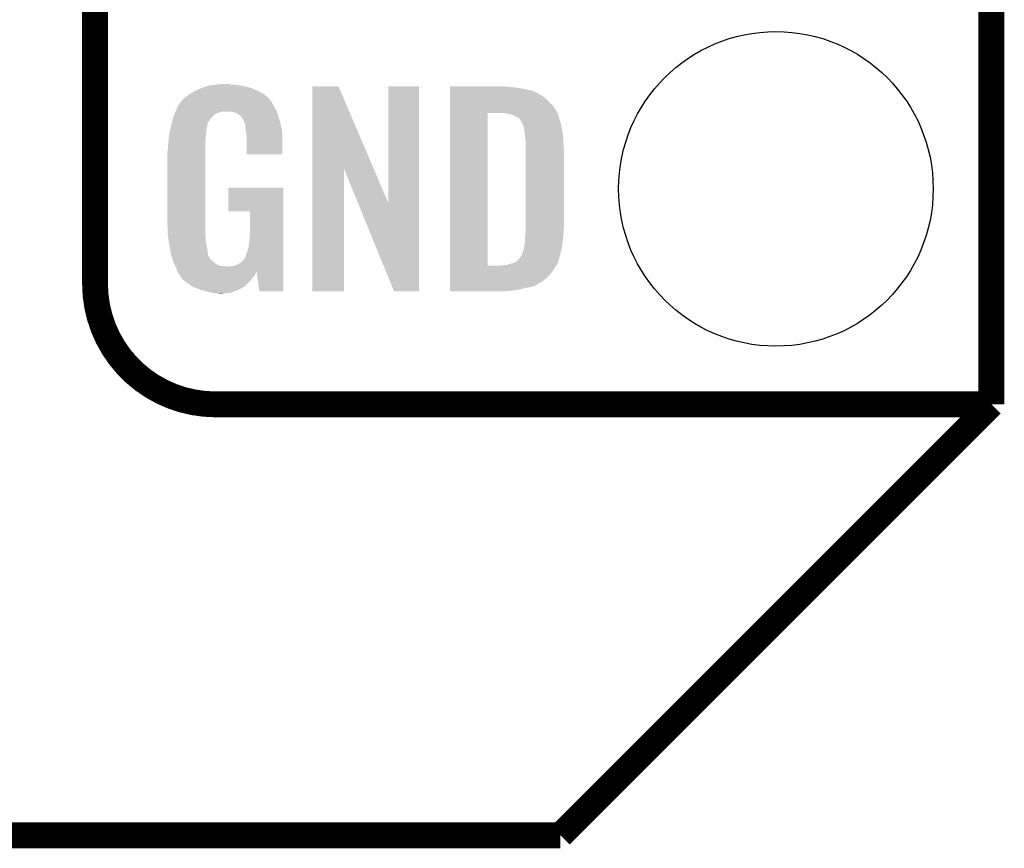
# Model space of a CAD drawing. Extents: x -1.3 to 24.2, y -3.9 to 39.2.
# Tile 18 of 37: x 18.4 to 24.2, y -3.9 to 1. Entities that reach past the tile are written whole.
import ezdxf

# ---------------------------------------------------------------- set-up
doc = ezdxf.new("R2010")
doc.units = 0
doc.layers.get('0').update_dxf_attribs({"linetype": 'CONTINUOUS'})
for name, color, linetype in [('ANGLE_11_CLICK_V101_GKO', 5, 'CONTINUOUS'), ('ANGLE_11_CLICK_V101_GTO', 14, 'CONTINUOUS'), ('ANGLE_11_CLICK_V101_GTS', 12, 'CONTINUOUS')]:
    doc.layers.add(name, color=color, linetype=linetype)

# ---------------------------------------------------------------- blocks, each defined once
blk = doc.blocks.new('ROUND_24')
blk.add_circle((0, 0), 0.9271)

msp = doc.modelspace()

# ---------------------------------------------------------------- linework, layer by layer
at = {"layer": 'ANGLE_11_CLICK_V101_GKO', "const_width": 0.1524}
for points in [[(24.13, -1.27), (24.13, 36.83)], [(21.59, -3.81), (24.13, -1.27)], [(-1.27, -3.81), (21.59, -3.81)]]:
    msp.add_lwpolyline(points, dxfattribs=at)
at = {"layer": 'ANGLE_11_CLICK_V101_GTO', "const_width": 0.1524}
for points in [[(18.8468, -0.5588), (18.8468, 18.3388)], [(19.558, -1.27), (24.13, -1.27)], [(22.84984, -1.27), (23.8506, -1.27)]]:
    msp.add_lwpolyline(points, dxfattribs=at)
msp.add_lwpolyline([(18.8468, -0.5588, 0.4142136), (19.558, -1.27)], format="xyb", dxfattribs=at)
at = {"layer": 'ANGLE_11_CLICK_V101_GTO'}
for points in [[(19.44116, 0.57912), (19.45132, 0.5842), (19.80184, 0.57912), (19.790228, 0.5842)], [(19.45132, 0.5842), (19.47418, 0.59436), (19.790228, 0.5842), (19.767004, 0.59436)], [(19.47418, 0.59436), (19.481794, 0.596898), (19.767004, 0.59436), (19.761202, 0.596898)], [(19.481794, 0.596898), (19.49704, 0.60198), (19.761202, 0.596898), (19.739606, 0.60198)], [(19.49704, 0.60198), (19.513974, 0.60706), (19.739606, 0.60198), (19.718018, 0.60706)], [(19.513974, 0.60706), (19.522442, 0.6096), (19.718018, 0.60706), (19.69897, 0.6096)], [(19.522442, 0.6096), (19.55292, 0.61214), (19.69897, 0.6096), (19.67992, 0.61214)], [(19.55292, 0.61214), (19.56816, 0.61468), (19.67992, 0.61214), (19.664682, 0.61468)], [(19.56816, 0.61468), (19.583402, 0.61722), (19.646902, 0.61468), (19.636742, 0.61722)], [(20.126972, 0.116728), (20.12698, 0.604506), (20.489962, 0.116728), (20.281904, 0.604506)], [(20.12698, 0.604506), (20.126982, 0.60452), (20.281904, 0.604506), (20.126982, 0.60452)], [(20.57654, -0.086252), (20.57656, 0.604498), (20.756866, -0.086252), (20.75688, 0.604498)], [(20.57656, 0.604498), (20.576562, 0.60452), (20.75688, 0.604498), (20.576562, 0.60452)], [(20.93978, 0.60198), (20.939782, 0.60452), (21.27504, 0.60198), (21.24964, 0.60452)], [(20.93978, 0.59944), (20.93978, 0.60198), (21.30806, 0.59944), (21.27504, 0.60198)], [(20.93978, 0.59436), (20.93978, 0.59944), (21.346158, 0.59436), (21.30806, 0.59944)], [(20.93978, 0.579118), (20.93978, 0.59436), (21.422362, 0.579118), (21.346158, 0.59436)], [(19.357344, 0.51563), (19.361912, 0.52324), (19.88565, 0.51563), (19.878042, 0.52324)], [(19.361912, 0.52324), (19.36496, 0.528316), (19.878042, 0.52324), (19.875502, 0.528316)], [(19.36496, 0.528316), (19.364964, 0.528322), (19.875502, 0.528316), (19.875498, 0.528322)], [(19.364964, 0.528322), (19.38782, 0.5461), (19.875498, 0.528322), (19.85772, 0.5461)], [(19.38782, 0.5461), (19.387822, 0.546102), (19.85772, 0.5461), (19.857718, 0.546102)], [(19.387822, 0.546102), (19.405282, 0.5588), (19.857718, 0.546102), (19.842478, 0.5588)], [(19.405282, 0.5588), (19.415762, 0.56642), (19.842478, 0.5588), (19.82724, 0.56642)], [(19.415762, 0.56642), (19.44116, 0.57912), (19.82724, 0.56642), (19.80184, 0.57912)], [(20.93978, 0.563878), (20.93978, 0.579118), (21.45538, 0.563878), (21.422362, 0.579118)], [(20.93978, 0.561338), (20.93978, 0.563878), (21.457924, 0.561338), (21.45538, 0.563878)], [(20.93978, 0.54864), (20.93978, 0.561338), (21.48332, 0.54864), (21.457924, 0.561338)], [(20.93978, 0.533402), (20.93978, 0.54864), (21.5011, 0.533402), (21.48332, 0.54864)], [(20.93978, 0.51562), (20.93978, 0.533402), (21.51888, 0.51562), (21.5011, 0.533402)], [(19.32472, 0.46228), (19.32686, 0.46736), (19.91614, 0.46228), (19.912908, 0.46736)], [(19.32686, 0.46736), (19.33702, 0.49022), (19.912908, 0.46736), (19.898362, 0.49022)], [(19.33702, 0.49022), (19.337022, 0.490222), (19.898362, 0.49022), (19.898362, 0.490222)], [(19.337022, 0.490222), (19.352254, 0.513076), (19.898362, 0.490222), (19.888202, 0.513076)], [(19.352254, 0.513076), (19.35226, 0.513084), (19.888202, 0.513076), (19.888196, 0.513084)], [(19.35226, 0.513084), (19.352282, 0.51562), (19.888196, 0.513084), (19.88566, 0.51562)], [(19.352282, 0.51562), (19.357344, 0.51563), (19.88566, 0.51562), (19.88565, 0.51563)], [(20.939778, 0.4699), (20.93978, 0.495298), (21.55952, 0.4699), (21.54174, 0.495298)], [(20.939778, 0.44704), (20.939778, 0.4699), (21.57199, 0.44704), (21.55952, 0.4699)], [(20.93978, 0.495298), (20.93978, 0.51562), (21.54174, 0.495298), (21.51888, 0.51562)], [(19.299282, 0.38862), (19.30412, 0.408938), (19.512278, 0.38862), (19.52498, 0.408938)], [(19.30412, 0.408938), (19.306542, 0.419102), (19.52498, 0.408938), (19.533108, 0.419102)], [(19.306542, 0.419102), (19.307608, 0.421638), (19.533108, 0.419102), (19.535138, 0.421638)], [(19.307608, 0.421638), (19.314026, 0.436878), (19.535138, 0.421638), (19.550378, 0.436878)], [(19.314026, 0.436878), (19.317234, 0.4445), (19.550378, 0.436878), (19.563078, 0.4445)], [(19.317234, 0.4445), (19.321512, 0.454658), (19.563078, 0.4445), (19.591018, 0.454658)], [(19.321512, 0.45466), (19.32472, 0.46228), (19.91868, 0.45466), (19.91614, 0.46228)], [(19.321512, 0.454658), (19.321512, 0.45466), (19.591018, 0.454658), (19.654516, 0.45466)], [(19.669762, 0.44958), (19.654516, 0.45466), (19.920374, 0.44958), (19.91868, 0.45466)], [(19.679918, 0.447042), (19.669762, 0.44958), (19.92122, 0.447042), (19.920374, 0.44958)], [(19.695158, 0.436882), (19.679918, 0.447042), (19.924606, 0.436882), (19.92122, 0.447042)], [(19.700236, 0.434342), (19.695158, 0.436882), (19.925454, 0.434342), (19.924606, 0.436882)], [(19.708948, 0.42418), (19.700236, 0.434342), (19.92884, 0.42418), (19.925454, 0.434342)], [(19.71548, 0.41656), (19.708948, 0.42418), (19.931082, 0.41656), (19.92884, 0.42418)], [(19.72564, 0.396242), (19.71548, 0.41656), (19.937058, 0.396242), (19.931082, 0.41656)], [(20.939762, -0.452098), (20.939778, 0.44704), (21.16074, -0.452098), (21.160762, 0.44704)], [(21.272502, 0.4445), (21.252178, 0.44704), (21.573376, 0.4445), (21.57199, 0.44704)], [(21.28139, 0.44196), (21.272502, 0.4445), (21.57476, 0.44196), (21.573376, 0.4445)], [(21.290278, 0.43942), (21.28139, 0.44196), (21.576032, 0.43942), (21.57476, 0.44196)], [(21.302982, 0.436878), (21.290278, 0.43942), (21.577302, 0.436878), (21.576032, 0.43942)], [(21.315682, 0.431798), (21.302982, 0.436878), (21.578572, 0.431798), (21.577302, 0.436878)], [(21.323302, 0.42672), (21.315682, 0.431798), (21.57984, 0.42672), (21.578572, 0.431798)], [(21.328384, 0.42418), (21.323302, 0.42672), (21.580566, 0.42418), (21.57984, 0.42672)], [(21.330924, 0.424178), (21.328384, 0.42418), (21.580568, 0.424178), (21.580566, 0.42418)], [(21.34108, 0.419098), (21.330924, 0.424178), (21.582018, 0.419098), (21.580568, 0.424178)], [(21.351238, 0.40894), (21.34108, 0.419098), (21.58492, 0.40894), (21.582018, 0.419098)], [(21.35124, 0.408938), (21.351238, 0.40894), (21.584922, 0.408938), (21.58492, 0.40894)], [(21.363938, 0.38862), (21.35124, 0.408938), (21.591694, 0.38862), (21.584922, 0.408938)], [(19.289026, 0.342898), (19.291164, 0.353058), (19.50212, 0.342898), (19.50466, 0.353058)], [(19.291164, 0.353058), (19.29277, 0.360678), (19.50466, 0.353058), (19.50466, 0.360678)], [(19.29277, 0.360678), (19.29384, 0.36576), (19.50466, 0.360678), (19.506044, 0.36576)], [(19.29384, 0.36576), (19.299282, 0.38862), (19.506044, 0.36576), (19.512278, 0.38862)], [(19.730716, 0.388626), (19.72564, 0.396242), (19.939298, 0.388626), (19.937058, 0.396242)], [(19.73072, 0.381004), (19.730716, 0.388626), (19.94154, 0.381004), (19.939298, 0.388626)], [(19.730722, 0.381002), (19.73072, 0.381004), (19.94154, 0.381002), (19.94154, 0.381004)], [(19.733258, 0.375924), (19.730722, 0.381002), (19.942508, 0.375924), (19.94154, 0.381002)], [(19.73326, 0.360682), (19.733258, 0.375924), (19.945412, 0.360682), (19.942508, 0.375924)], [(19.7358, 0.34036), (19.73326, 0.360682), (19.949282, 0.34036), (19.945412, 0.360682)], [(21.36521, 0.38608), (21.363938, 0.38862), (21.59254, 0.38608), (21.591694, 0.38862)], [(21.36902, 0.378458), (21.36521, 0.38608), (21.593812, 0.378458), (21.59254, 0.38608)], [(21.37156, 0.37084), (21.36902, 0.378458), (21.59508, 0.37084), (21.593812, 0.378458)], [(21.3741, 0.365756), (21.37156, 0.37084), (21.595928, 0.365756), (21.59508, 0.37084)], [(21.3741, 0.363218), (21.3741, 0.365756), (21.596352, 0.363218), (21.595928, 0.365756)], [(21.37537, 0.3556), (21.3741, 0.363218), (21.59762, 0.3556), (21.596352, 0.363218)], [(21.37664, 0.34798), (21.37537, 0.3556), (21.599144, 0.34798), (21.59762, 0.3556)], [(19.279134, 0.274318), (19.28154, 0.29718), (19.49704, 0.274318), (19.49958, 0.29718)], [(19.28154, 0.29718), (19.283412, 0.314958), (19.49958, 0.29718), (19.49958, 0.314958)], [(19.283412, 0.314958), (19.28368, 0.3175), (19.49958, 0.314958), (19.500002, 0.3175)], [(19.28368, 0.3175), (19.286352, 0.330198), (19.500002, 0.3175), (19.50212, 0.330198)], [(19.286352, 0.330198), (19.289026, 0.342898), (19.50212, 0.330198), (19.50212, 0.342898)], [(19.737756, 0.327658), (19.7358, 0.34036), (19.9517, 0.327658), (19.949282, 0.34036)], [(19.74088, 0.307342), (19.737756, 0.327658), (19.951696, 0.307342), (19.9517, 0.327658)], [(19.74088, 0.203222), (19.74088, 0.307342), (19.951678, 0.203222), (19.951696, 0.307342)], [(21.38045, 0.3175), (21.37664, 0.34798), (21.60524, 0.3175), (21.599144, 0.34798)], [(21.38426, 0.287018), (21.38045, 0.3175), (21.607034, 0.287018), (21.60524, 0.3175)], [(19.27352, 0.218442), (19.27606, 0.233682), (19.49704, 0.218442), (19.49704, 0.233682)], [(19.27606, 0.25146), (19.2786, 0.26924), (19.49704, 0.25146), (19.49704, 0.26924)], [(19.27606, 0.233682), (19.27606, 0.25146), (19.49704, 0.233682), (19.49704, 0.25146)], [(19.2786, 0.26924), (19.279134, 0.274318), (19.49704, 0.26924), (19.49704, 0.274318)], [(21.38426, 0.27432), (21.38426, 0.287018), (21.60778, 0.27432), (21.607034, 0.287018)], [(21.38426, 0.228602), (21.38426, 0.27432), (21.61032, 0.228602), (21.60778, 0.27432)], [(19.27352, -0.20574), (19.27352, 0.218442), (19.49704, -0.20574), (19.49704, 0.218442)], [(19.951678, 0.2032), (19.74088, 0.203222), (19.951678, 0.2032), (19.951678, 0.203222)], [(21.38426, -0.23622), (21.38426, 0.228602), (21.61032, -0.23622), (21.61032, 0.228602)], [(20.12696, -0.604498), (20.126972, 0.116728), (20.314898, -0.604498), (20.31492, 0.116728)], [(20.397842, -0.086252), (20.31492, 0.116728), (20.57654, -0.086252), (20.489962, 0.116728)], [(19.63166, -0.132058), (19.63168, 0.007598), (19.956774, -0.132058), (19.95678, 0.007598)], [(19.63168, 0.007598), (19.631682, 0.00762), (19.95678, 0.007598), (19.631682, 0.00762)], [(20.609556, -0.604506), (20.397842, -0.086252), (20.756858, -0.604506), (20.756866, -0.086252)], [(19.761178, -0.13208), (19.63166, -0.132058), (19.956774, -0.13208), (19.956774, -0.132058)], [(19.7612, -0.243842), (19.761178, -0.13208), (19.95677, -0.243842), (19.956774, -0.13208)], [(19.275788, -0.26924), (19.27352, -0.20574), (19.49704, -0.26924), (19.49704, -0.20574)], [(19.27606, -0.276858), (19.275788, -0.26924), (19.497994, -0.276858), (19.49704, -0.26924)], [(19.278094, -0.289562), (19.27606, -0.276858), (19.49958, -0.289562), (19.497994, -0.276858)], [(19.281752, -0.312422), (19.278094, -0.289562), (19.49958, -0.312422), (19.49958, -0.289562)], [(19.75612, -0.31496), (19.75866, -0.28194), (19.956768, -0.31496), (19.956768, -0.28194)], [(19.75866, -0.28194), (19.7612, -0.243842), (19.956768, -0.28194), (19.95677, -0.243842)], [(21.38172, -0.279398), (21.383336, -0.26162), (21.606298, -0.279398), (21.60778, -0.26162)], [(21.38172, -0.2921), (21.38172, -0.279398), (21.60524, -0.2921), (21.606298, -0.279398)], [(21.383336, -0.26162), (21.38426, -0.25146), (21.60778, -0.26162), (21.608796, -0.25146)], [(21.38426, -0.25146), (21.38426, -0.23622), (21.608796, -0.25146), (21.61032, -0.23622)], [(19.285408, -0.33528), (19.281752, -0.312422), (19.50466, -0.33528), (19.49958, -0.312422)], [(19.28622, -0.34036), (19.285408, -0.33528), (19.505676, -0.34036), (19.50466, -0.33528)], [(19.290284, -0.36068), (19.28622, -0.34036), (19.50974, -0.36068), (19.505676, -0.34036)], [(19.74596, -0.365758), (19.75104, -0.3429), (19.956766, -0.365758), (19.956766, -0.3429)], [(19.75104, -0.3429), (19.75612, -0.31496), (19.956766, -0.3429), (19.956768, -0.31496)], [(21.3741, -0.353064), (21.376638, -0.345442), (21.59653, -0.353064), (21.597618, -0.345442)], [(21.376638, -0.345442), (21.37664, -0.335282), (21.597618, -0.345442), (21.59907, -0.335282)], [(21.37664, -0.335282), (21.37918, -0.322578), (21.59907, -0.335282), (21.600886, -0.322578)], [(21.37918, -0.322578), (21.38172, -0.30226), (21.600886, -0.322578), (21.603788, -0.30226)], [(21.38172, -0.30226), (21.38172, -0.2921), (21.603788, -0.30226), (21.60524, -0.2921)], [(19.295874, -0.388622), (19.290284, -0.36068), (19.512282, -0.388622), (19.50974, -0.36068)], [(19.29638, -0.391162), (19.295874, -0.388622), (19.513554, -0.391162), (19.512282, -0.388622)], [(19.301714, -0.40894), (19.29638, -0.391162), (19.522442, -0.40894), (19.513554, -0.391162)], [(19.730722, -0.406398), (19.73326, -0.403854), (19.956764, -0.406398), (19.956764, -0.403854)], [(19.73326, -0.403854), (19.733262, -0.396236), (19.956764, -0.403854), (19.956764, -0.396236)], [(19.733262, -0.396236), (19.73834, -0.38354), (19.956764, -0.396236), (19.956764, -0.38354)], [(19.73834, -0.38354), (19.74596, -0.365758), (19.956764, -0.38354), (19.956766, -0.365758)], [(21.35124, -0.4064), (21.354414, -0.40132), (21.583356, -0.4064), (21.58492, -0.40132)], [(21.354414, -0.40132), (21.363938, -0.386082), (21.58492, -0.40132), (21.588982, -0.386082)], [(21.363938, -0.386082), (21.371558, -0.363222), (21.588982, -0.386082), (21.59508, -0.363222)], [(21.371558, -0.363222), (21.374098, -0.355602), (21.59508, -0.363222), (21.596168, -0.355602)], [(21.374098, -0.355602), (21.3741, -0.353064), (21.596168, -0.355602), (21.59653, -0.353064)], [(19.302478, -0.411484), (19.301714, -0.40894), (19.524982, -0.411484), (19.522442, -0.40894)], [(19.304, -0.41656), (19.302478, -0.411484), (19.527524, -0.41656), (19.524982, -0.411484)], [(19.304, -0.416562), (19.304, -0.41656), (19.527528, -0.416562), (19.527524, -0.41656)], [(19.306858, -0.424182), (19.304, -0.416562), (19.53768, -0.424182), (19.527528, -0.416562)], [(19.309716, -0.4318), (19.306858, -0.424182), (19.5453, -0.4318), (19.53768, -0.424182)], [(19.31162, -0.43688), (19.309716, -0.4318), (19.552922, -0.43688), (19.5453, -0.4318)], [(19.313798, -0.441958), (19.31162, -0.43688), (19.560538, -0.441958), (19.552922, -0.43688)], [(19.318152, -0.45212), (19.313798, -0.441958), (19.578324, -0.45212), (19.560538, -0.441958)], [(19.31924, -0.45466), (19.318152, -0.45212), (19.60118, -0.45466), (19.578324, -0.45212)], [(19.32051, -0.4572), (19.31924, -0.45466), (19.626578, -0.4572), (19.60118, -0.45466)], [(19.32686, -0.4699), (19.32051, -0.4572), (19.956762, -0.4699), (19.956762, -0.4572)], [(19.639282, -0.4572), (19.65198, -0.45466), (19.956762, -0.4572), (19.956762, -0.45466)], [(19.65198, -0.45466), (19.669762, -0.452118), (19.956762, -0.45466), (19.956762, -0.452118)], [(19.669762, -0.452118), (19.685004, -0.447038), (19.956762, -0.452118), (19.956762, -0.447038)], [(19.685004, -0.447038), (19.70024, -0.43688), (19.956762, -0.447038), (19.956764, -0.43688)], [(19.70024, -0.43688), (19.718022, -0.424178), (19.956764, -0.43688), (19.956764, -0.424178)], [(19.718022, -0.424178), (19.730722, -0.406398), (19.956764, -0.424178), (19.956764, -0.406398)], [(20.939762, -0.45212), (20.939762, -0.452098), (21.239478, -0.45212), (21.16074, -0.452098)], [(20.939762, -0.462282), (20.939762, -0.45212), (21.556978, -0.462282), (21.565106, -0.45212)], [(20.939762, -0.4826), (20.939762, -0.462282), (21.54682, -0.4826), (21.556978, -0.462282)], [(21.239478, -0.45212), (21.254718, -0.44958), (21.565106, -0.45212), (21.56714, -0.44958)], [(21.267418, -0.44958), (21.320758, -0.434342), (21.56714, -0.44958), (21.574758, -0.434342)], [(21.320758, -0.434342), (21.32076, -0.43434), (21.574758, -0.434342), (21.57476, -0.43434)], [(21.32076, -0.43434), (21.333456, -0.424184), (21.57476, -0.43434), (21.577884, -0.424184)], [(21.333456, -0.424184), (21.335994, -0.42418), (21.577884, -0.424184), (21.577886, -0.42418)], [(21.335994, -0.42418), (21.338542, -0.421638), (21.577886, -0.42418), (21.578668, -0.421638)], [(21.338542, -0.421638), (21.35124, -0.4064), (21.578668, -0.421638), (21.583356, -0.4064)], [(19.33194, -0.485138), (19.32686, -0.4699), (19.956762, -0.485138), (19.956762, -0.4699)], [(19.332482, -0.48622), (19.33194, -0.485138), (19.956762, -0.48622), (19.956762, -0.485138)], [(19.332482, -0.486222), (19.332482, -0.48622), (19.7993, -0.486222), (19.79932, -0.48622)], [(19.333214, -0.487686), (19.332482, -0.486222), (19.799294, -0.487686), (19.7993, -0.486222)], [(19.334484, -0.490224), (19.333214, -0.487686), (19.796758, -0.490224), (19.799294, -0.487686)], [(19.33702, -0.495298), (19.334484, -0.490224), (19.794582, -0.495298), (19.796758, -0.490224)], [(19.345488, -0.508), (19.33702, -0.495298), (19.789138, -0.508), (19.794582, -0.495298)], [(19.34718, -0.51054), (19.345488, -0.508), (19.787232, -0.51054), (19.789138, -0.508)], [(19.349714, -0.513074), (19.34718, -0.51054), (19.785332, -0.513074), (19.787232, -0.51054)], [(19.34972, -0.515616), (19.349714, -0.513074), (19.783426, -0.515616), (19.785332, -0.513074)], [(19.358792, -0.52832), (19.34972, -0.515616), (19.7739, -0.52832), (19.783426, -0.515616)], [(19.814538, -0.6045), (19.79932, -0.48622), (19.956758, -0.6045), (19.956762, -0.48622)], [(20.93976, -0.523242), (20.939762, -0.4826), (21.511258, -0.523242), (21.54682, -0.4826)], [(19.362418, -0.533398), (19.358792, -0.52832), (19.769386, -0.533398), (19.7739, -0.52832)], [(19.38274, -0.54864), (19.362418, -0.533398), (19.755836, -0.54864), (19.769386, -0.533398)], [(19.386298, -0.55118), (19.38274, -0.54864), (19.75358, -0.55118), (19.755836, -0.54864)], [(19.418298, -0.574038), (19.386298, -0.55118), (19.728436, -0.574038), (19.75358, -0.55118)], [(19.424114, -0.576582), (19.418298, -0.574038), (19.725638, -0.576582), (19.728436, -0.574038)], [(19.458938, -0.59182), (19.424114, -0.576582), (19.698968, -0.59182), (19.725638, -0.576582)], [(20.93976, -0.543562), (20.93976, -0.523242), (21.485858, -0.543562), (21.511258, -0.523242)], [(20.93976, -0.561342), (20.93976, -0.543562), (21.455378, -0.561342), (21.485858, -0.543562)], [(20.93976, -0.563882), (20.93976, -0.561342), (21.452836, -0.563882), (21.455378, -0.561342)], [(20.93976, -0.56896), (20.93976, -0.563882), (21.44268, -0.56896), (21.452836, -0.563882)], [(20.93976, -0.57658), (20.93976, -0.56896), (21.424898, -0.57658), (21.44268, -0.56896)], [(20.93976, -0.58166), (20.93976, -0.57658), (21.39696, -0.58166), (21.424898, -0.57658)], [(19.476212, -0.5969), (19.458938, -0.59182), (19.690078, -0.5969), (19.698968, -0.59182)], [(19.50212, -0.60452), (19.476212, -0.5969), (19.668488, -0.60452), (19.690078, -0.5969)], [(19.53768, -0.61214), (19.50212, -0.60452), (19.646898, -0.61214), (19.668488, -0.60452)], [(19.552918, -0.61468), (19.53768, -0.61214), (19.6215, -0.61468), (19.646898, -0.61214)], [(19.578318, -0.61722), (19.568158, -0.61468), (19.596102, -0.61722), (19.6215, -0.61468)], [(19.956758, -0.60452), (19.814538, -0.6045), (19.956758, -0.60452), (19.956758, -0.6045)], [(20.314898, -0.60452), (20.12696, -0.604498), (20.314898, -0.60452), (20.314898, -0.604498)], [(20.756858, -0.60452), (20.609556, -0.604506), (20.756858, -0.60452), (20.756858, -0.604506)], [(20.93976, -0.58928), (20.93976, -0.58166), (21.36394, -0.58928), (21.39696, -0.58166)], [(20.93976, -0.5969), (20.93976, -0.58928), (21.328378, -0.5969), (21.36394, -0.58928)], [(20.93976, -0.60198), (20.93976, -0.5969), (21.28266, -0.60198), (21.328378, -0.5969)], [(20.93976, -0.604498), (20.93976, -0.60198), (21.234818, -0.604498), (21.28266, -0.60198)], [(21.234402, -0.60452), (20.93976, -0.604498), (21.234402, -0.60452), (21.234818, -0.604498)]]:
    msp.add_solid(points, dxfattribs=at)

# ---------------------------------------------------------------- block references
at = {"layer": 'ANGLE_11_CLICK_V101_GTS'}
msp.add_blockref('ROUND_24', (22.86, 0), dxfattribs=at)

doc.saveas('drawing.dxf')
